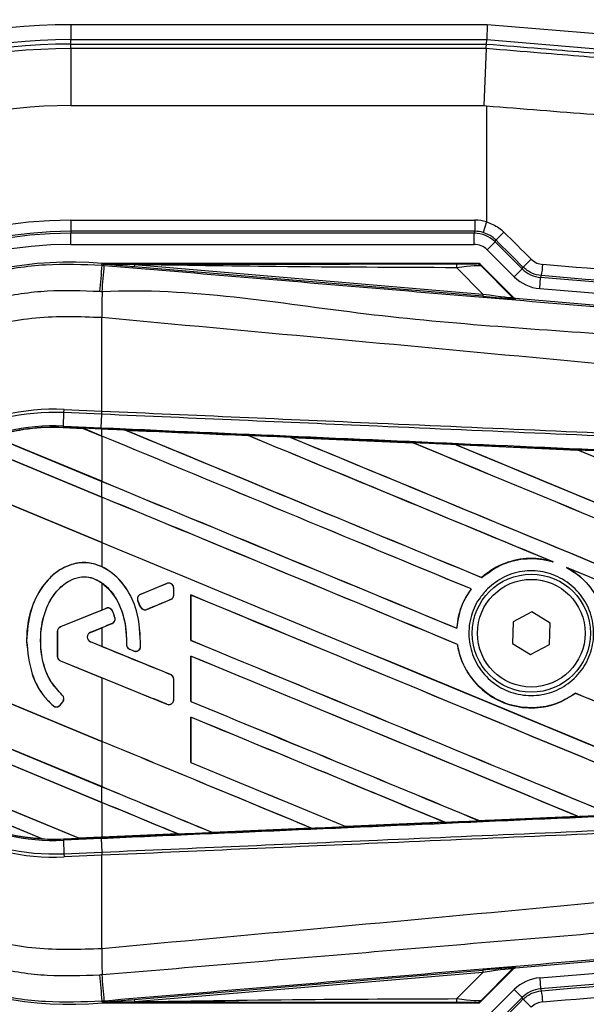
# Model space of a CAD drawing. Header units: millimetres. Extents: x 0 to 420, y 0 to 297.
# Tile 8 of 23: x 63.1 to 64.81, y 196.33 to 199.29. Entities that reach past the tile are written whole.
import ezdxf

# ---------------------------------------------------------------- set-up
doc = ezdxf.new("R2010")
doc.units = ezdxf.units.MM

msp = doc.modelspace()

# ---------------------------------------------------------------- linework, layer by layer
at = {"color": 7, "linetype": 'Continuous', "lineweight": 25}
for p, q in [((63.25596, 199.27853), (63.25596, 199.23384)), ((64.50923, 199.27853), (63.25596, 199.27853)), ((64.50923, 199.27853), (64.50737, 199.23384)), ((65.84785, 199.1673), (64.50923, 199.27853)), ((63.25596, 199.23384), (64.50737, 199.23384)), ((63.25596, 199.2205), (63.25596, 199.23384)), ((64.50682, 199.2205), (64.50737, 199.23384)), ((64.50737, 199.23384), (65.84747, 199.12249)), ((63.25596, 199.20686), (63.25596, 199.2205)), ((63.25596, 199.2205), (64.50682, 199.2205)), ((63.25596, 199.20686), (63.25596, 199.03507)), ((64.5059, 199.20686), (63.25596, 199.20686)), ((64.5059, 199.20686), (64.49873, 199.03507)), ((64.50682, 199.2205), (64.50682, 199.2205)), ((63.25596, 199.03507), (64.49873, 199.03507)), ((64.49873, 199.03507), (64.50668, 199.03445)), ((64.50668, 199.03445), (64.50668, 198.68527)), ((63.25596, 198.69034), (64.47173, 198.69034)), ((63.25596, 198.69034), (63.25596, 198.65683)), ((64.47173, 198.69034), (64.47173, 198.65683)), ((64.50668, 198.68527), (64.49715, 198.65314)), ((64.47173, 198.65683), (63.25596, 198.65683)), ((63.25596, 198.65683), (63.25596, 198.65103)), ((64.46933, 198.65103), (63.25596, 198.65103)), ((63.25596, 198.61752), (63.25596, 198.65103)), ((64.47173, 198.65683), (64.46933, 198.65103)), ((64.46933, 198.61752), (64.46933, 198.65103)), ((63.25596, 198.61752), (64.46933, 198.61752)), ((64.50883, 198.60116), (64.53253, 198.62486)), ((64.53253, 198.62486), (64.53492, 198.63064)), ((64.61384, 198.54354), (64.53253, 198.62486)), ((64.50883, 198.60116), (64.59014, 198.51984)), ((63.34938, 198.55484), (63.34982, 198.56004)), ((63.34938, 198.55484), (63.35664, 198.55423)), ((63.34982, 198.56004), (63.35003, 198.56003)), ((63.35003, 198.56004), (63.35003, 198.56003)), ((63.35218, 198.5579), (63.35003, 198.56004)), ((64.483, 198.56004), (63.35003, 198.56004)), ((63.3522, 198.55767), (63.35003, 198.56003)), ((63.3522, 198.55767), (63.35218, 198.5579)), ((63.4473, 198.55643), (63.44672, 198.54965)), ((64.49559, 198.46121), (63.44672, 198.54965)), ((63.4473, 198.55643), (64.49616, 198.468)), ((64.49616, 198.468), (64.41759, 198.54708)), ((64.58606, 198.45898), (64.48642, 198.55863)), ((64.49107, 198.55235), (64.58536, 198.45746)), ((64.61642, 198.54911), (64.61384, 198.54354)), ((64.59014, 198.51984), (64.61384, 198.54354)), ((64.66686, 198.48427), (64.66964, 198.51767)), ((64.66964, 198.51767), (64.67221, 198.52322)), ((66.46818, 198.36823), (64.66964, 198.51767)), ((64.49616, 198.468), (64.49559, 198.46121)), ((64.58536, 198.45746), (64.58606, 198.45898)), ((64.66686, 198.48427), (67.35428, 198.26097)), ((64.59442, 198.4551), (64.59371, 198.45358)), ((64.59442, 198.4551), (67.24552, 198.23156)), ((63.34931, 198.39683), (63.34925, 198.39683)), ((63.34931, 198.11543), (63.34931, 198.39683)), ((63.23359, 198.07023), (63.23536, 198.1109)), ((63.23536, 198.1109), (63.23578, 198.12039)), ((63.3489, 198.10595), (63.23536, 198.1109)), ((63.23578, 198.12039), (63.34931, 198.11543)), ((63.34737, 198.06526), (63.34914, 198.10594)), ((63.3489, 198.10595), (63.34931, 198.11543)), ((63.34914, 198.10594), (63.3489, 198.10595)), ((63.34956, 198.11542), (63.34931, 198.11543)), ((63.23342, 198.06632), (63.2334, 198.06593)), ((63.2334, 198.06593), (63.29355, 198.06331)), ((63.23342, 198.06633), (63.23359, 198.07023)), ((63.23342, 198.06633), (63.29305, 198.06372)), ((63.23342, 198.06632), (63.23342, 198.06633)), ((63.29307, 198.06371), (63.23342, 198.06632)), ((63.23359, 198.07023), (63.34737, 198.06526)), ((63.3472, 198.06136), (63.29305, 198.06372)), ((63.34931, 198.04042), (63.29305, 198.06372)), ((63.29355, 198.06331), (63.29307, 198.06371)), ((63.29355, 198.06331), (63.34931, 198.04021)), ((63.3472, 198.06136), (63.34737, 198.06526)), ((63.34931, 198.06127), (63.3472, 198.06136)), ((63.34931, 198.04042), (63.34931, 198.06127)), ((63.42078, 198.05813), (63.42074, 198.05815)), ((63.42078, 198.05813), (63.42238, 198.05768)), ((63.34931, 197.85659), (62.96233, 198.01688)), ((62.96259, 198.01656), (63.34931, 197.85637)), ((63.02283, 198.03913), (63.34931, 197.9039)), ((63.34931, 197.90411), (63.0237, 198.03899)), ((63.34931, 198.04021), (63.34931, 197.90411)), ((63.78921, 198.04202), (63.78923, 198.042)), ((63.78971, 198.0416), (63.78923, 198.042)), ((63.91714, 198.0364), (64.28548, 198.0202)), ((63.91719, 198.03639), (63.91714, 198.0364)), ((63.91719, 198.03639), (63.91878, 198.03593)), ((64.28548, 198.0202), (64.28553, 198.02018)), ((64.286, 198.01977), (64.28553, 198.02018)), ((64.41399, 198.01454), (64.78187, 197.99828)), ((64.41408, 198.0145), (64.41399, 198.01454)), ((64.41408, 198.0145), (64.41566, 198.01405)), ((64.78187, 197.99828), (64.78198, 197.99823)), ((64.78244, 197.99783), (64.78198, 197.99823)), ((62.82623, 197.93673), (63.34931, 197.72007)), ((63.34931, 197.72028), (62.82683, 197.9367)), ((63.34931, 197.85659), (63.34931, 197.9039)), ((63.34931, 197.85637), (63.34931, 197.72028)), ((63.34931, 197.72007), (63.34931, 197.64693)), ((64.70196, 197.66353), (64.70696, 197.66167)), ((64.74746, 197.64488), (64.75232, 197.64265)), ((63.34931, 197.59815), (63.34931, 197.51659)), ((64.49222, 197.61448), (64.49199, 197.61479)), ((63.54517, 197.59634), (63.46551, 197.56382)), ((63.54517, 197.59634), (63.54509, 197.59653)), ((63.56541, 197.56163), (63.56541, 197.58274)), ((63.56541, 197.58274), (63.56561, 197.58274)), ((63.56561, 197.56163), (63.56561, 197.58274)), ((64.46024, 197.57989), (64.46073, 197.5799)), ((63.45756, 197.54442), (63.45738, 197.54434)), ((63.4651, 197.52638), (63.45738, 197.54434)), ((63.45756, 197.54442), (63.46528, 197.52646)), ((63.46551, 197.56382), (63.46543, 197.564)), ((63.48433, 197.51865), (63.55627, 197.54803)), ((63.55627, 197.54803), (63.55635, 197.54784)), ((63.56541, 197.56163), (63.56561, 197.56163)), ((63.61711, 197.56182), (63.61711, 197.42532)), ((63.61748, 197.56146), (63.61711, 197.56182)), ((63.61748, 197.42537), (63.61748, 197.56146)), ((63.34931, 197.51659), (63.22456, 197.46566)), ((63.36226, 197.52166), (63.22464, 197.46548)), ((63.34931, 197.51659), (63.36218, 197.52185)), ((63.36226, 197.52166), (63.36218, 197.52185)), ((63.3814, 197.51365), (63.38158, 197.51373)), ((63.46528, 197.52646), (63.4651, 197.52638)), ((63.48433, 197.51865), (63.48441, 197.51847)), ((64.64334, 197.51131), (64.58657, 197.48067)), ((64.69826, 197.47747), (64.64334, 197.51131)), ((63.38845, 197.49392), (63.38864, 197.49398)), ((64.58657, 197.48067), (64.58472, 197.41619)), ((63.2153, 197.45187), (63.2153, 197.37739)), ((63.2155, 197.45187), (63.2153, 197.45187)), ((63.2155, 197.45187), (63.2155, 197.37739)), ((63.22464, 197.46548), (63.22456, 197.46566)), ((63.31492, 197.44949), (63.37995, 197.47604)), ((63.31499, 197.44931), (63.34931, 197.46332)), ((63.34931, 197.46332), (63.34931, 197.407)), ((63.37995, 197.47604), (63.38002, 197.47586)), ((64.41754, 197.46157), (64.41717, 197.46193)), ((64.69641, 197.41298), (64.69826, 197.47747)), ((63.34931, 197.12126), (62.58635, 197.43728)), ((62.58675, 197.43691), (63.34931, 197.12104)), ((63.12289, 197.42357), (63.1227, 197.42357)), ((63.31492, 197.44949), (63.31499, 197.44931)), ((63.31492, 197.42083), (63.31499, 197.42101)), ((63.55627, 197.32229), (63.31492, 197.42083)), ((63.34931, 197.407), (63.31499, 197.42101)), ((63.61711, 197.42532), (63.61748, 197.42537)), ((63.42365, 197.4122), (63.42346, 197.4122)), ((63.43267, 197.39865), (63.4326, 197.39847)), ((63.44532, 197.39315), (63.4326, 197.39847)), ((63.43267, 197.39865), (63.44539, 197.39333)), ((63.44539, 197.39333), (63.44532, 197.39315)), ((63.46574, 197.40603), (63.46593, 197.40602)), ((64.41921, 197.41307), (64.4196, 197.41312)), ((64.58472, 197.41619), (64.63963, 197.38234)), ((64.63963, 197.38234), (64.69641, 197.41298)), ((63.2155, 197.37739), (63.2153, 197.37739)), ((63.22464, 197.36378), (63.22456, 197.3636)), ((63.22456, 197.3636), (63.34931, 197.31267)), ((63.22464, 197.36378), (63.54517, 197.23292)), ((63.61711, 197.37799), (63.61711, 197.24149)), ((63.61748, 197.37763), (63.61711, 197.37799)), ((63.61748, 197.24153), (63.61748, 197.37763)), ((63.34931, 197.31267), (63.34931, 197.12126)), ((63.55627, 197.32229), (63.55635, 197.32248)), ((63.56541, 197.24652), (63.56541, 197.30869)), ((63.56541, 197.30869), (63.56561, 197.30869)), ((63.56561, 197.24652), (63.56561, 197.30869)), ((62.60573, 197.29274), (63.34931, 196.98474)), ((63.34931, 196.98495), (62.60613, 197.29279)), ((63.2299, 197.26056), (63.23003, 197.2607)), ((63.56541, 197.24652), (63.56561, 197.24652)), ((64.77468, 197.26593), (64.77491, 197.26562)), ((63.34931, 196.93742), (62.6223, 197.23856)), ((62.62288, 197.23811), (63.34931, 196.93721)), ((63.20246, 197.22868), (63.20233, 197.22853)), ((63.22342, 197.23032), (63.23154, 197.24006)), ((63.22342, 197.23032), (63.22357, 197.2302)), ((63.22357, 197.2302), (63.23169, 197.23993)), ((63.23154, 197.24006), (63.23169, 197.23993)), ((63.54517, 197.23292), (63.54509, 197.23273)), ((63.61711, 197.24149), (63.61748, 197.24153)), ((63.61711, 197.19416), (63.61711, 197.05765)), ((63.61748, 197.1938), (63.61711, 197.19416)), ((63.61748, 197.0577), (63.61748, 197.1938)), ((63.34931, 197.12104), (63.34931, 196.98495)), ((62.72071, 197.06128), (63.28055, 196.82939)), ((63.28015, 196.82976), (62.72121, 197.06128)), ((63.61711, 197.05765), (63.61748, 197.0577)), ((63.17017, 196.8278), (62.79425, 196.98351)), ((62.79581, 196.98265), (63.16846, 196.82829)), ((63.34931, 196.93742), (63.34931, 196.98474)), ((63.34931, 196.93721), (63.34931, 196.83278)), ((64.78167, 196.89537), (64.48476, 196.88224)), ((64.78029, 196.89573), (64.78155, 196.89541)), ((64.78155, 196.89541), (64.78167, 196.89537)), ((63.682, 196.84695), (63.97986, 196.86002)), ((63.97991, 196.86001), (63.68202, 196.84694)), ((63.97858, 196.86035), (63.97986, 196.86002)), ((63.97986, 196.86002), (63.97991, 196.86001)), ((64.08339, 196.86457), (64.08301, 196.86494)), ((64.08343, 196.86456), (64.08339, 196.86457)), ((64.3809, 196.87766), (64.08343, 196.86456)), ((64.37956, 196.87801), (64.38083, 196.87768)), ((64.38083, 196.87768), (64.3809, 196.87766)), ((64.48471, 196.88227), (64.48433, 196.88263)), ((64.48476, 196.88224), (64.48471, 196.88227)), ((63.16846, 196.82829), (63.17013, 196.82781)), ((63.17013, 196.82781), (63.17017, 196.8278)), ((63.23342, 196.82733), (63.28055, 196.82939)), ((63.34737, 196.8284), (63.23359, 196.82343)), ((63.28015, 196.82976), (63.34931, 196.83278)), ((63.28054, 196.8294), (63.28015, 196.82976)), ((63.28054, 196.8294), (63.3472, 196.83231)), ((63.3472, 196.8323), (63.28055, 196.82939)), ((63.34931, 196.83239), (63.3472, 196.8323)), ((63.3472, 196.83231), (63.3472, 196.8323)), ((63.34737, 196.8284), (63.34914, 196.78772)), ((63.57867, 196.84241), (63.34931, 196.83239)), ((63.57735, 196.84275), (63.57864, 196.84242)), ((63.57864, 196.84242), (63.57867, 196.84241)), ((63.682, 196.84695), (63.68162, 196.84732)), ((63.68202, 196.84694), (63.682, 196.84695)), ((63.23342, 196.82733), (63.23359, 196.82343)), ((63.23359, 196.82343), (63.23536, 196.78275)), ((63.23536, 196.78275), (63.3489, 196.78771)), ((63.23536, 196.78275), (63.23578, 196.77327)), ((63.34931, 196.77823), (63.23578, 196.77327)), ((63.3489, 196.78771), (63.34914, 196.78772)), ((63.3489, 196.78771), (63.34931, 196.77823)), ((63.34931, 196.77823), (63.34956, 196.77824)), ((63.34931, 196.49683), (63.34931, 196.77823)), ((67.24552, 196.66209), (64.59442, 196.43855)), ((64.66686, 196.40938), (67.35428, 196.63269)), ((66.46818, 196.52543), (64.66964, 196.37598)), ((63.34931, 196.49683), (63.34925, 196.49682)), ((63.44672, 196.344), (64.49559, 196.43244)), ((64.49616, 196.42566), (63.4473, 196.33722)), ((64.41759, 196.34658), (64.49616, 196.42566)), ((64.48642, 196.33503), (64.58606, 196.43467)), ((64.58536, 196.43619), (64.49107, 196.3413)), ((64.49559, 196.43244), (64.49616, 196.42566)), ((64.58606, 196.43467), (64.58536, 196.43619)), ((64.59371, 196.44007), (64.59442, 196.43855)), ((64.66686, 196.40938), (64.66964, 196.37598)), ((64.50883, 196.2925), (64.59014, 196.37381)), ((64.59014, 196.37381), (64.61384, 196.35011)), ((64.66964, 196.37598), (64.67221, 196.37044)), ((63.35664, 196.33943), (63.34938, 196.33881)), ((63.34938, 196.33881), (63.34982, 196.33361)), ((63.35003, 196.33363), (63.34982, 196.33361)), ((63.35003, 196.33363), (63.3522, 196.33598)), ((63.35218, 196.33575), (63.35003, 196.33361)), ((63.35003, 196.33363), (63.35003, 196.33361)), ((63.35003, 196.33361), (64.483, 196.33361)), ((63.35218, 196.33575), (63.3522, 196.33598)), ((63.44672, 196.344), (63.4473, 196.33722)), ((64.61384, 196.35011), (64.53253, 196.2688)), ((64.61642, 196.34455), (64.61384, 196.35011))]:
    msp.add_line(p, q, dxfattribs=at)
at = {"color": 7, "linetype": 'Continuous', "lineweight": 25, "flags": 128}
for points in [[(63.4473, 198.55643), (63.39403, 198.55725), (63.35218, 198.5579)], [(63.35218, 196.33575), (63.40544, 196.33658), (63.4473, 196.33722)]]:
    msp.add_lwpolyline(points, dxfattribs=at)
at = {"color": 7, "linetype": 'Continuous', "lineweight": 25}
for radius in [0.17773, 0.16202]:
    msp.add_circle((64.64149, 197.44683), radius, dxfattribs=at)
for centre, radius, start, end in [((63.25596, 197.44683), 3.35209, 90, 270), ((63.25596, 197.44683), 3.30903, 90, 270), ((63.25596, 197.44683), 3.19736, 90, 270), ((63.25596, 197.44683), 1.8317, 90, 270), ((63.25596, 197.44683), 1.78701, 90, 270), ((63.25596, 197.44683), 1.77367, 90, 270), ((63.25596, 197.44683), 1.76003, 90, 270), ((63.25596, 197.44683), 1.58825, 90, 270), ((63.25596, 197.44683), 1.24352, 90, 270), ((63.25596, 197.44683), 1.21, 90, 270), ((63.25596, 197.44683), 1.20421, 90, 270), ((63.79991, 199.40193), 1.06543, 313.62066, 315.43811), ((63.25596, 197.44683), 1.17069, 90, 270), ((63.25596, 197.44683), 1.11717, 85.18028, 274.81972), ((178.3518, 188.79595), 115.41574, 175.1496061, 175.1892913), ((24.58963, 201.761), 38.89941, 355.15357, 355.271316), ((64.36991, 198.54893), 0.04771, 357.77119, 11.51783), ((64.33669, 198.86547), 0.42229, 311.48345, 316.1298), ((64.44372, 198.56785), 0.2328, 348.94721, 357.2349), ((76.25414, 198.31815), 12.90513, 179.305525, 179.650671), ((64.59484, 198.46694), 0.01341, 225.00164, 265.17864), ((63.20637, 197.44683), 0.6742, 87.5, 272.5), ((63.20637, 197.44683), 0.66471, 87.5, 272.5), ((63.20637, 197.44683), 0.62399, 87.5, 272.5), ((63.20637, 197.44683), 0.62009, 87.5, 107.21651), ((63.20637, 197.44683), 0.62008, 87.5, 107.2149), ((63.20637, 197.44683), 0.6197, 87.5, 107.14432), ((63.55072, 197.58274), 0.01469, 0, 112.20926), ((63.47106, 197.55022), 0.01469, 112.20926, 203.24584), ((63.55072, 197.56163), 0.01469, 292.20927, 0), ((63.36781, 197.50806), 0.01469, 22.3787, 112.20929), ((63.47878, 197.53226), 0.01469, 203.24584, 292.20927), ((63.3744, 197.48964), 0.01469, 292.20926, 16.93498), ((63.23019, 197.45187), 0.01489, 112.20929, 180), ((63.23019, 197.45187), 0.01469, 112.20929, 180), ((63.32077, 197.43516), 0.01547, 112.20926, 247.79071), ((63.32077, 197.43516), 0.01528, 112.20926, 247.79071), ((63.43835, 197.41221), 0.01469, 180.035, 247.29049), ((63.45107, 197.40689), 0.01469, 247.29049, 356.67135), ((63.23019, 197.37739), 0.01489, 180, 247.79071), ((63.23019, 197.37739), 0.01469, 180, 247.79071), ((63.55072, 197.30869), 0.01469, 0, 67.79071), ((63.22026, 197.24947), 0.01469, 320.16689, 48.97709), ((63.22026, 197.24947), 0.01489, 320.16689, 48.97709), ((63.55072, 197.24652), 0.01469, 247.79071, 0), ((63.21214, 197.23973), 0.01489, 228.8059, 320.16689), ((63.21214, 197.23973), 0.01469, 228.8059, 320.16689), ((63.20637, 197.44683), 0.62009, 228.34691, 266.65309), ((63.20637, 197.44683), 0.62008, 228.35056, 266.64944), ((63.20637, 197.44683), 0.6197, 228.50755, 266.49245), ((63.20637, 197.44683), 0.62009, 266.65309, 272.5), ((76.25414, 196.57551), 12.90512, 180.349329, 180.694477), ((178.3518, 206.09771), 115.41574, 184.8107087, 184.8503939), ((20.0669, 192.75124), 43.4382, 4.738282, 4.843724), ((64.59484, 196.42671), 0.01341, 94.82136, 134.99836), ((64.44372, 196.32581), 0.2328, 2.7651, 11.05279), ((64.36991, 196.34472), 0.04771, 348.48217, 2.22881), ((64.33669, 196.02819), 0.42229, 43.8702, 48.51655)]:
    msp.add_arc(centre, radius, start, end, dxfattribs=at)
for centre, major_axis, ratio, start_param, end_param in [((64.47171, 198.56741), (0.04704, 0.11357), 0.9998216, 0.104329, 0.392636), ((64.46932, 198.56164), (0.03421, 0.08259), 0.9999554, 5.8905493, 6.6758213), ((64.47171, 198.56741), (0.03422, 0.08261), 0.9996878, 0.104329, 0.392636), ((64.50668, 198.5968), (4.46912, -4.43694), 0.0123404, 1.5529605, 1.5713363), ((64.46932, 198.56164), (0.02138, 0.05162), 0.9998216, 5.8905493, 6.6758213), ((64.48298, 198.5731), (-4.43559, 4.43694), 0.0123407, 4.6946461, 4.7130219), ((64.38054, 198.55912), (0.09472, -0.00022), 0.0065928, 5.1035854, 6.2804722), ((64.38054, 198.53677), (0.11068, 0.01535), 0.0487304, 0.0458928, 1.2227796), ((64.50668, 198.49296), (4.46945, -0.36871), 0.0172664, 1.2946372, 1.53427), ((64.67705, 198.60678), (-0.05171, -0.11153), 0.9998272, 5.9319936, 6.634377), ((64.67705, 198.60678), (0.03761, 0.08112), 0.9996977, 2.790401, 3.4927844), ((64.5039, 198.45956), (4.43593, -0.36871), 0.0173951, 1.2946586, 1.5342915), ((64.43512, 198.46735), (0.15859, -0.01377), 0.0060141, 5.1041157, 6.2810026), ((64.43624, 198.48071), (0.14914, -0.02334), 0.0239119, 5.1295592, 6.306446), ((64.59554, 198.46846), (0.00565, 0.01216), 0.9999568, 2.7909675, 3.4922178), ((63.25685, 198.07871), (0.03622, -0.015), 0.0029846, 0.0092528, 0.0351255), ((63.34931, 198.44988), (38.33872, -15.88163), 0.0080625, 4.7175918, 4.7455439), ((63.34931, 197.39142), (38.31658, -1.67345), 0.0174384, 1.5600642, 1.5696511), ((63.34931, 198.44988), (38.31637, -15.87237), 0.0080625, 4.7176356, 4.7455551), ((63.34931, 197.67827), (38.33872, -15.88163), 0.0080625, 1.5451428, 1.5741362), ((63.34931, 197.67827), (38.31637, -15.87237), 0.0080625, 1.5451387, 1.5741362), ((63.34931, 197.86211), (38.33872, -15.88163), 0.0080625, 1.538717, 1.5626622), ((63.34931, 197.86211), (38.31637, -15.87237), 0.0080625, 1.5388271, 1.5626424), ((63.34931, 198.63371), (38.33872, -15.88163), 0.0080625, 4.73054, 4.7977625), ((63.34931, 198.63371), (38.31637, -15.87237), 0.0080625, 4.7305916, 4.797783), ((63.34931, 197.39142), (38.31658, -1.67345), 0.0174384, 1.5471095, 1.5566952), ((63.34931, 198.04594), (38.33872, -15.88163), 0.0080625, 1.4844685, 1.5497155), ((63.34931, 198.04594), (38.31637, -15.87237), 0.0080625, 1.4844738, 1.5496877), ((63.34931, 198.81754), (38.33872, -15.88163), 0.0080625, 4.7435023, 4.8082676), ((63.34931, 198.81754), (38.31637, -15.87237), 0.0080625, 4.7435622, 4.8082852), ((63.34931, 197.39142), (38.31658, -1.67345), 0.0174384, 1.534147, 1.5437245), ((63.34931, 198.22977), (38.33872, -15.88163), 0.0080625, 1.4920007, 1.5367618), ((63.34931, 198.22977), (38.31637, -15.87237), 0.0080625, 1.491968, 1.5367252), ((63.34931, 198.26605), (38.31637, -15.87237), 0.0080625, 4.7157288, 4.7436017), ((63.34931, 198.26605), (38.33872, -15.88163), 0.0080625, 4.7157288, 4.743595), ((63.34931, 197.49444), (38.33872, -15.88163), 0.0080625, 1.5462162, 1.5741362), ((63.34931, 197.49444), (38.31637, -15.87237), 0.0080625, 1.54621, 1.5741362), ((63.34931, 198.08221), (38.31637, -15.87237), 0.0080625, 4.7157288, 4.7663143), ((63.34931, 198.08221), (38.33872, -15.88163), 0.0080625, 4.7157288, 4.7662988), ((63.34931, 197.86211), (38.33872, -15.88163), 0.0080625, 1.4949342, 1.5376601), ((63.34931, 197.86211), (38.31637, -15.87237), 0.0080625, 1.4949375, 1.5375119), ((63.34931, 197.87798), (38.33873, 15.65416), 0.0080793, 4.7121189, 4.7141966), ((63.34931, 197.10193), (38.33873, 15.65417), 0.0080793, 1.5620973, 1.5639738), ((63.34931, 197.31061), (38.33872, -15.88163), 0.0080625, 1.5263102, 1.5671512), ((63.34931, 197.31061), (38.31637, -15.87237), 0.0080625, 1.5263198, 1.5671374), ((63.34931, 197.10193), (38.33873, 15.65417), 0.0080793, 1.5666964, 1.5674975), ((63.34931, 197.89838), (38.33872, -15.88163), 0.0080625, 4.7227138, 4.7558224), ((63.34931, 197.89838), (38.31637, -15.87237), 0.0080625, 4.7227276, 4.7558335), ((63.34931, 197.76839), (38.33873, -15.65419), 0.0080793, 4.7156879, 4.721088), ((63.34931, 197.12678), (38.33872, -15.88163), 0.0080625, 1.5367672, 1.5671512), ((63.34931, 197.12678), (38.31637, -15.87237), 0.0080625, 1.5367814, 1.5671374), ((63.34931, 196.95128), (38.33873, -15.65419), 0.0080793, 1.5689888, 1.5740952), ((63.34931, 197.49444), (38.33872, -15.88163), 0.0080625, 1.5158534, 1.5369497), ((63.34931, 197.49444), (38.31637, -15.87237), 0.0080625, 1.5158593, 1.5369218), ((63.34931, 197.71455), (38.33872, -15.88163), 0.0080625, 4.7227138, 4.7453492), ((63.34931, 197.71455), (38.31637, -15.87237), 0.0080625, 4.7227276, 4.7453552), ((63.34931, 196.94294), (38.33872, -15.88163), 0.0080625, 1.5472259, 1.5671512), ((63.34931, 196.94294), (38.31637, -15.87237), 0.0080625, 1.5472453, 1.5671374), ((63.34931, 196.75911), (38.33872, -15.88163), 0.0080625, 1.5576876, 1.5741362), ((63.34931, 196.75911), (38.31637, -15.87237), 0.0080625, 1.5577128, 1.5741362), ((63.34931, 197.53071), (38.33872, -15.88163), 0.0080625, 4.7227138, 4.7348779), ((63.34931, 197.53071), (38.31637, -15.87237), 0.0080625, 4.7227276, 4.7348783), ((63.34931, 197.34688), (38.31637, -15.87237), 0.0080625, 4.7157288, 4.7244015), ((63.34931, 197.34688), (38.33872, -15.88163), 0.0080625, 4.7157288, 4.724407), ((63.34931, 196.57528), (38.33872, -15.88163), 0.0080625, 1.5681537, 1.5741362), ((63.34931, 196.57528), (38.31637, -15.87237), 0.0080625, 1.5681848, 1.5741362), ((63.34931, 197.50224), (38.31658, 1.67345), 0.0174384, 4.7412538, 4.7489822), ((63.34931, 197.50224), (38.31658, 1.67345), 0.0174384, 4.7203001, 4.7280508), ((63.34931, 197.50224), (38.31658, 1.67345), 0.0174384, 4.7307768, 4.7385182), ((63.30985, 196.81726), (0.02931, -0.01214), 0.0036879, 3.1511368, 3.1770094), ((63.34931, 197.50224), (38.31658, 1.67345), 0.0174384, 4.7116274, 4.7175787), ((64.5039, 196.43409), (4.43593, 0.36871), 0.0173951, 4.7488938, 4.9885267), ((64.43512, 196.4263), (0.15859, 0.01377), 0.0060141, 0.0021827, 1.1790696), ((64.43624, 196.41294), (0.14914, 0.02334), 0.0239119, 6.2599246, 7.4368114), ((64.59554, 196.42519), (-0.00565, 0.01216), 0.9999568, 5.9325602, 6.6338104), ((64.50668, 196.40069), (4.46945, 0.36871), 0.0172664, 4.7489153, 4.9885481), ((64.67705, 196.28688), (-0.05171, 0.11153), 0.9998272, 5.9319936, 6.634377), ((64.67705, 196.28688), (-0.03761, 0.08112), 0.9996977, 5.9319936, 6.634377), ((64.38054, 196.33454), (0.09472, 0.00022), 0.0065928, 0.0027131, 1.1795999), ((64.38054, 196.35688), (0.11068, -0.01535), 0.0487304, 5.0604057, 6.2372925), ((64.48298, 196.32056), (4.43559, 4.43694), 0.0123407, 4.7117561, 4.7301318)]:
    msp.add_ellipse(centre, major_axis=major_axis, ratio=ratio, start_param=start_param, end_param=end_param, dxfattribs=at)
for points, knots in [([(64.5059, 199.20688), (64.50613, 199.21062), (64.50655, 199.21757), (64.50675, 199.22026), (64.50681, 199.22047), (64.50682, 199.2205)], [0, 0, 0, 0, 0.4998107, 0.9298889, 1, 1, 1, 1]), ([(65.69938, 199.11094), (65.61539, 199.11751), (65.44709, 199.13066), (65.19027, 199.15109), (64.93102, 199.17198), (64.70256, 199.19063), (64.56064, 199.20236), (64.5059, 199.20688)], [0, 0, 0, 0, 0.2156209, 0.4320355, 0.6476621, 0.864081, 1, 1, 1, 1]), ([(64.50682, 199.2205), (64.56127, 199.21598), (64.70194, 199.20431), (64.92885, 199.18572), (65.18591, 199.16493), (65.44118, 199.14455), (65.60827, 199.13144), (65.69196, 199.12488)], [0, 0, 0, 0, 0.1361498, 0.3517185, 0.5680787, 0.783643, 1, 1, 1, 1]), ([(64.50668, 199.03445), (64.61428, 199.02591), (64.82105, 199.0095), (65.13227, 198.98527), (65.43411, 198.96208), (65.6341, 198.94702), (65.73145, 198.93969)], [0, 0, 0, 0, 0.2602274, 0.5000726, 0.7566382, 1, 1, 1, 1]), ([(64.50668, 198.68527), (64.51974, 198.68017), (64.53901, 198.67266), (64.55414, 198.6588), (64.55902, 198.65434)], [0, 0, 0, 0, 0.67802584, 1, 1, 1, 1]), ([(64.53492, 198.63064), (64.53141, 198.63389), (64.5205, 198.64395), (64.50658, 198.64943), (64.49715, 198.65314)], [0, 0, 0, 0, 0.3223595, 1, 1, 1, 1]), ([(62.14401, 197.4468), (62.14713, 197.50931), (62.15335, 197.63432), (62.20198, 197.81664), (62.27883, 197.98824), (62.38346, 198.14479), (62.51321, 198.28113), (62.66365, 198.39423), (62.83124, 198.48004), (63.00498, 198.53475), (63.17953, 198.5615), (63.29277, 198.55706), (63.34938, 198.55484)], [0, 0, 0, 0, 0.1019214, 0.2038429, 0.3057653, 0.4076877, 0.5096105, 0.6115332, 0.713457, 0.8153809, 0.9076904, 1, 1, 1, 1]), ([(63.35218, 198.5579), (63.55081, 198.55802), (63.90549, 198.55822), (64.26048, 198.55839), (64.41666, 198.55846)], [0, 0, 0, 0, 0.5600269, 1, 1, 1, 1]), ([(63.44672, 198.54965), (63.43759, 198.55042), (63.41054, 198.55271), (63.37872, 198.55539), (63.35665, 198.55729), (63.3522, 198.55767)], [0, 0, 0, 0, 0.2892673, 0.8568296, 1, 1, 1, 1]), ([(63.35664, 198.55423), (63.62079, 198.53197), (64.1491, 198.48745), (64.94133, 198.42088), (65.97331, 198.33432), (66.73929, 198.27034), (67.24203, 198.22835)], [0, 0, 0, 0, 0.2036202, 0.4072406, 0.6109477, 1, 1, 1, 1]), ([(64.41759, 198.54708), (64.23649, 198.54783), (63.91308, 198.54918), (63.58962, 198.55422), (63.4473, 198.55643)], [0, 0, 0, 0, 0.5599741, 1, 1, 1, 1]), ([(64.47527, 198.5589), (64.47595, 198.55911), (64.47718, 198.55949), (64.48122, 198.55988), (64.483, 198.56004)], [0, 0, 0, 0, 0.5593923, 1, 1, 1, 1]), ([(64.49107, 198.55235), (64.48845, 198.55443), (64.48377, 198.55813), (64.47787, 198.55866), (64.47527, 198.5589)], [0, 0, 0, 0, 0.56, 1, 1, 1, 1]), ([(64.48642, 198.55863), (64.48611, 198.55889), (64.48539, 198.55951), (64.48417, 198.55997), (64.48331, 198.56002), (64.483, 198.56004)], [0, 0, 0, 0, 0.3193957, 0.7481913, 1, 1, 1, 1]), ([(64.48642, 198.55863), (64.48785, 198.55689), (64.49042, 198.55378), (64.49087, 198.55279), (64.49107, 198.55235)], [0, 0, 0, 0, 0.560586, 1, 1, 1, 1]), ([(64.67221, 198.52322), (64.66217, 198.52495), (64.64128, 198.52855), (64.62492, 198.54208), (64.61642, 198.54911)], [0, 0, 0, 0, 0.48074301, 1, 1, 1, 1]), ([(64.64113, 198.57281), (64.64648, 198.56841), (64.6568, 198.55995), (64.66993, 198.5577), (64.67625, 198.55662)], [0, 0, 0, 0, 0.51876248, 1, 1, 1, 1]), ([(67.24246, 198.14809), (66.73916, 198.18923), (65.97206, 198.25192), (64.93841, 198.34522), (64.14404, 198.39111), (63.61529, 198.48792), (63.34996, 198.47457), (63.34996, 198.47457)], [0, 0, 0, 0, 0.3887669, 0.5925279, 0.7962893, 0.9999993, 1, 1, 1, 1]), ([(63.34265, 198.47518), (63.29011, 198.47725), (63.18502, 198.48138), (63.02303, 198.45655), (62.86178, 198.40577), (62.70622, 198.32614), (62.56659, 198.22115), (62.44618, 198.09461), (62.34906, 197.94932), (62.27776, 197.79005), (62.2326, 197.62086), (62.22682, 197.50484), (62.22394, 197.44683)], [0, 0, 0, 0, 0.0923036, 0.1846071, 0.2865385, 0.3884688, 0.490398, 0.5923288, 0.694247, 0.7961664, 0.8980845, 1, 1, 1, 1]), ([(63.34996, 198.47457), (63.34996, 198.47457), (63.34753, 198.47477), (63.34509, 198.47498), (63.34265, 198.47518)], [0, 0, 0, 0, 0.0003655, 1, 1, 1, 1]), ([(63.34925, 198.39683), (63.2829, 198.3992), (63.14998, 198.40395), (62.9542, 198.35954), (62.7722, 198.2771), (62.61038, 198.15955), (62.47709, 198.01011), (62.37764, 197.83676), (62.31338, 197.64621), (62.30557, 197.51324), (62.30168, 197.44683)], [0, 0, 0, 0, 0.1248804, 0.2501396, 0.3746494, 0.4998125, 0.6247642, 0.7495577, 0.8749238, 1, 1, 1, 1]), ([(67.24213, 198.01463), (67.22711, 198.01704), (67.13446, 198.03192), (66.72791, 198.0733), (65.89262, 198.15955), (64.68748, 198.27306), (63.79555, 198.35555), (63.34931, 198.39683)], [0, 0, 0, 0, 0.0117013, 0.0722088, 0.3141935, 0.6568871, 1, 1, 1, 1]), ([(67.23991, 197.93624), (67.10184, 197.94226), (66.79628, 197.95559), (66.32242, 197.97625), (65.81846, 197.99823), (65.44009, 198.01474), (65.0617, 198.03124), (64.68331, 198.04775), (64.07043, 198.07448), (63.62563, 198.09388), (63.34914, 198.10594)], [0, 0, 0, 0, 0.1067875, 0.2363437, 0.3660007, 0.4956801, 0.5280685, 0.6576247, 0.7871808, 1, 1, 1, 1]), ([(63.34956, 198.11542), (63.62607, 198.10336), (64.07092, 198.08396), (64.68386, 198.05724), (65.06229, 198.04073), (65.44072, 198.02423), (65.81913, 198.00773), (66.32314, 197.98575), (66.79704, 197.96509), (67.10264, 197.95176), (67.24072, 197.94574)], [0, 0, 0, 0, 0.2128192, 0.3423754, 0.4719316, 0.50432, 0.6339994, 0.7636564, 0.8932125, 1, 1, 1, 1]), ([(63.34737, 198.06526), (63.39683, 198.0631), (63.64412, 198.0523), (64.08924, 198.03277), (64.68255, 198.00659), (65.27551, 197.98025), (65.76925, 197.95819), (66.26257, 197.93604), (66.71959, 197.91543), (67.07741, 197.89918), (67.23839, 197.89188)], [0, 0, 0, 0, 0.0380636, 0.1903223, 0.342581, 0.4948397, 0.6470984, 0.723226, 0.8754847, 1, 1, 1, 1]), ([(63.42074, 198.05815), (63.41406, 198.05844), (63.39025, 198.05948), (63.36644, 198.06052), (63.34931, 198.06127)], [0, 0, 0, 0, 0.2806447, 1, 1, 1, 1]), ([(63.42074, 198.05815), (63.44158, 198.05724), (63.56441, 198.05187), (63.68723, 198.04649), (63.78921, 198.04202)], [0, 0, 0, 0, 0.1696977, 1, 1, 1, 1]), ([(63.78923, 198.042), (63.69133, 198.04629), (63.56852, 198.05168), (63.4457, 198.05705), (63.42078, 198.05813)], [0, 0, 0, 0, 0.7971164, 1, 1, 1, 1]), ([(63.91714, 198.0364), (63.91045, 198.0367), (63.87704, 198.03817), (63.83439, 198.04004), (63.79843, 198.04161), (63.78921, 198.04202)], [0, 0, 0, 0, 0.1567286, 0.7836435, 1, 1, 1, 1]), ([(64.28553, 198.02018), (64.21998, 198.02307), (64.0972, 198.02848), (63.97441, 198.03387), (63.91719, 198.03639)], [0, 0, 0, 0, 0.5339744, 1, 1, 1, 1]), ([(64.41399, 198.01454), (64.4073, 198.01483), (64.37388, 198.01631), (64.33105, 198.01819), (64.2949, 198.01979), (64.28548, 198.0202)], [0, 0, 0, 0, 0.1560477, 0.7802389, 1, 1, 1, 1]), ([(64.78198, 197.99823), (64.74865, 197.9997), (64.62603, 198.00514), (64.50339, 198.01056), (64.41408, 198.0145)], [0, 0, 0, 0, 0.2718129, 1, 1, 1, 1]), ([(64.91127, 197.99255), (64.90459, 197.99284), (64.87117, 197.99432), (64.82804, 197.99623), (64.79159, 197.99785), (64.78187, 197.99828)], [0, 0, 0, 0, 0.1549567, 0.7747838, 1, 1, 1, 1]), ([(63.34931, 197.64693), (63.33519, 197.65203), (63.30753, 197.66202), (63.26329, 197.65706), (63.22199, 197.63927), (63.17943, 197.60342), (63.1403, 197.54102), (63.12407, 197.47527), (63.12296, 197.43356), (63.1227, 197.42357)], [0, 0, 0, 0, 0.1181192, 0.2313231, 0.3438681, 0.4724961, 0.6678894, 0.9204553, 1, 1, 1, 1]), ([(63.46574, 197.40603), (63.46449, 197.44267), (63.46235, 197.50576), (63.42595, 197.58303), (63.38211, 197.62974), (63.33702, 197.65463), (63.29339, 197.6613), (63.25146, 197.65329), (63.20745, 197.62971), (63.16369, 197.58321), (63.12941, 197.51106), (63.12514, 197.45367), (63.12289, 197.42357)], [0, 0, 0, 0, 0.1653636, 0.2847889, 0.379918, 0.4532243, 0.5152242, 0.5771012, 0.6445431, 0.7395039, 0.8633961, 1, 1, 1, 1]), ([(64.70196, 197.66353), (64.68945, 197.66633), (64.6523, 197.67465), (64.58791, 197.66936), (64.52947, 197.64519), (64.50092, 197.62204), (64.49199, 197.61479)], [0, 0, 0, 0, 0.1712904, 0.5087548, 0.8462025, 1, 1, 1, 1]), ([(64.49222, 197.61448), (64.51264, 197.62938), (64.55357, 197.65923), (64.62934, 197.6751), (64.68113, 197.66941), (64.70609, 197.66193), (64.70696, 197.66167)], [0, 0, 0, 0, 0.3283471, 0.658119, 0.9880092, 1, 1, 1, 1]), ([(63.46593, 197.40602), (63.46471, 197.4427), (63.46259, 197.5059), (63.42603, 197.58283), (63.38629, 197.62648), (63.35863, 197.64178), (63.34931, 197.64693)], [0, 0, 0, 0, 0.3858589, 0.6649336, 0.8871478, 1, 1, 1, 1]), ([(64.50931, 197.58024), (64.52578, 197.59362), (64.55871, 197.62038), (64.62141, 197.6369), (64.68531, 197.63308), (64.74454, 197.60795), (64.79207, 197.56471), (64.8226, 197.50816), (64.83268, 197.44472), (64.82121, 197.38155), (64.78949, 197.32573), (64.74108, 197.28354), (64.68142, 197.25974), (64.61722, 197.25703), (64.55574, 197.27574), (64.50391, 197.31376), (64.46762, 197.36676), (64.45088, 197.42885), (64.45581, 197.4927), (64.47776, 197.54484), (64.50054, 197.5704), (64.50931, 197.58024)], [0, 0, 0, 0, 0.0537008, 0.107401, 0.161118, 0.214849, 0.268575, 0.3222758, 0.3759418, 0.429583, 0.4832243, 0.5368906, 0.5905915, 0.6443177, 0.6980486, 0.7517655, 0.8054595, 0.8591318, 0.9127903, 0.9664454, 1, 1, 1, 1]), ([(64.74746, 197.64488), (64.76057, 197.63681), (64.79516, 197.61552), (64.83796, 197.56376), (64.86113, 197.50604), (64.86474, 197.47042), (64.86581, 197.45986)], [0, 0, 0, 0, 0.2012869, 0.5312186, 0.8609815, 1, 1, 1, 1]), ([(64.8662, 197.45991), (64.86583, 197.46462), (64.8635, 197.49442), (64.84699, 197.54804), (64.80591, 197.60669), (64.76861, 197.63172), (64.75232, 197.64265)], [0, 0, 0, 0, 0.0633447, 0.4007335, 0.7381907, 1, 1, 1, 1]), ([(63.2299, 197.26056), (63.218, 197.27338), (63.18965, 197.30392), (63.16545, 197.37395), (63.16244, 197.45489), (63.18152, 197.52822), (63.2139, 197.5775), (63.24838, 197.60486), (63.28062, 197.61677), (63.30964, 197.61694), (63.33673, 197.6074), (63.36954, 197.58478), (63.39995, 197.54242), (63.42142, 197.48085), (63.42287, 197.4363), (63.42365, 197.4122)], [0, 0, 0, 0, 0.0744353, 0.177241, 0.3086024, 0.4174643, 0.4963546, 0.5570675, 0.6030224, 0.6410452, 0.6789529, 0.7243011, 0.8099663, 0.8972232, 1, 1, 1, 1]), ([(63.23003, 197.2607), (63.21814, 197.27351), (63.18982, 197.30402), (63.16565, 197.37399), (63.16264, 197.45486), (63.1817, 197.52812), (63.21404, 197.57735), (63.24846, 197.60467), (63.28064, 197.61659), (63.30956, 197.61672), (63.3321, 197.60897), (63.34445, 197.60121), (63.34931, 197.59815)], [0, 0, 0, 0, 0.1057973, 0.2519537, 0.4387447, 0.5935245, 0.7056507, 0.7919163, 0.8571803, 0.9111569, 0.9649703, 1, 1, 1, 1]), ([(63.34931, 197.59815), (63.35881, 197.58967), (63.38455, 197.56665), (63.41553, 197.50946), (63.42301, 197.45265), (63.42339, 197.41804), (63.42346, 197.4122)], [0, 0, 0, 0, 0.1837852, 0.4983769, 0.9154383, 1, 1, 1, 1]), ([(63.56561, 197.58274), (63.56545, 197.58441), (63.56512, 197.58776), (63.56256, 197.59221), (63.55878, 197.59561), (63.55407, 197.59753), (63.54927, 197.59786), (63.54638, 197.59694), (63.54509, 197.59653)], [0, 0, 0, 0, 0.1719146, 0.3441327, 0.5163521, 0.6885744, 0.8607991, 1, 1, 1, 1]), ([(64.46024, 197.57989), (64.45268, 197.56828), (64.43134, 197.53555), (64.41976, 197.49353), (64.41744, 197.46519), (64.41717, 197.46193)], [0, 0, 0, 0, 0.32722373, 0.92254691, 1, 1, 1, 1]), ([(64.41754, 197.46157), (64.42138, 197.48665), (64.42789, 197.52921), (64.45117, 197.56515), (64.46073, 197.5799)], [0, 0, 0, 0, 0.5894269, 1, 1, 1, 1]), ([(63.46543, 197.564), (63.46397, 197.56323), (63.46102, 197.56168), (63.45786, 197.55766), (63.45614, 197.5529), (63.45604, 197.54823), (63.45698, 197.54549), (63.45738, 197.54434)], [0, 0, 0, 0, 0.2084961, 0.420751, 0.6330051, 0.8452581, 1, 1, 1, 1]), ([(63.55635, 197.54784), (63.55781, 197.54861), (63.56077, 197.55016), (63.56391, 197.55418), (63.56543, 197.5582), (63.56557, 197.56075), (63.56561, 197.56163)], [0, 0, 0, 0, 0.2798496, 0.5648212, 0.8497894, 1, 1, 1, 1]), ([(63.38158, 197.51373), (63.38081, 197.51519), (63.37925, 197.51813), (63.37522, 197.52129), (63.37045, 197.52299), (63.36589, 197.52308), (63.36324, 197.5222), (63.36218, 197.52185)], [0, 0, 0, 0, 0.2112772, 0.4263684, 0.6414599, 0.8565516, 1, 1, 1, 1]), ([(63.38845, 197.49392), (63.38793, 197.4956), (63.38688, 197.49897), (63.3846, 197.50558), (63.38267, 197.51044), (63.3814, 197.51365)], [0, 0, 0, 0, 0.2522974, 0.5045943, 1, 1, 1, 1]), ([(63.38864, 197.49398), (63.38811, 197.49566), (63.38706, 197.49903), (63.38479, 197.50564), (63.38286, 197.5105), (63.38158, 197.51373)], [0, 0, 0, 0, 0.2520744, 0.5041484, 1, 1, 1, 1]), ([(63.4651, 197.52638), (63.46589, 197.52493), (63.46749, 197.52201), (63.47157, 197.51892), (63.47636, 197.51729), (63.48085, 197.51727), (63.48342, 197.51814), (63.48441, 197.51847)], [0, 0, 0, 0, 0.2131585, 0.4303443, 0.6475311, 0.8647193, 1, 1, 1, 1]), ([(63.38002, 197.47586), (63.38149, 197.47663), (63.38444, 197.47818), (63.3876, 197.4822), (63.38933, 197.48696), (63.3894, 197.49106), (63.38881, 197.49333), (63.38864, 197.49398)], [0, 0, 0, 0, 0.2240403, 0.4520934, 0.6801462, 0.9081986, 1, 1, 1, 1]), ([(63.34938, 196.33881), (63.29277, 196.3366), (63.17953, 196.33216), (63.00498, 196.3589), (62.83124, 196.41361), (62.66365, 196.49943), (62.51321, 196.61253), (62.38346, 196.74887), (62.27883, 196.90541), (62.20198, 197.07701), (62.15336, 197.2593), (62.14713, 197.3843), (62.14401, 197.4468)], [0, 0, 0, 0, 0.0923125, 0.1846249, 0.286552, 0.388479, 0.4904049, 0.5923308, 0.6942564, 0.796182, 0.898091, 1, 1, 1, 1]), ([(62.22394, 197.44683), (62.22682, 197.38882), (62.2326, 197.27279), (62.27776, 197.1036), (62.34906, 196.94434), (62.44618, 196.79905), (62.56659, 196.67251), (62.70622, 196.56752), (62.86178, 196.48789), (63.02303, 196.43711), (63.18502, 196.41228), (63.29011, 196.41641), (63.34265, 196.41847)], [0, 0, 0, 0, 0.1019155, 0.2038336, 0.305753, 0.4076712, 0.509602, 0.6115312, 0.7134615, 0.8153929, 0.9076964, 1, 1, 1, 1]), ([(63.34925, 196.49682), (63.2829, 196.49445), (63.14998, 196.48971), (62.9542, 196.53411), (62.7722, 196.61655), (62.61038, 196.73411), (62.47709, 196.88354), (62.37764, 197.05689), (62.31338, 197.24744), (62.30557, 197.38042), (62.30168, 197.44683)], [0, 0, 0, 0, 0.1248804, 0.2501396, 0.3746494, 0.4998125, 0.6247642, 0.7495577, 0.8749238, 1, 1, 1, 1]), ([(63.1227, 197.42357), (63.12596, 197.38979), (63.13172, 197.33003), (63.16625, 197.26425), (63.19351, 197.23726), (63.20233, 197.22853)], [0, 0, 0, 0, 0.4679981, 0.8279401, 1, 1, 1, 1]), ([(63.12289, 197.42357), (63.12615, 197.38981), (63.13191, 197.3301), (63.16641, 197.26437), (63.19365, 197.2374), (63.20246, 197.22868)], [0, 0, 0, 0, 0.4680217, 0.8279478, 1, 1, 1, 1]), ([(63.42346, 197.4122), (63.42362, 197.41053), (63.42395, 197.40718), (63.42652, 197.40274), (63.42963, 197.39989), (63.43187, 197.39882), (63.4326, 197.39847)], [0, 0, 0, 0, 0.2867523, 0.5740178, 0.8612836, 1, 1, 1, 1]), ([(63.44532, 197.39315), (63.4469, 197.39266), (63.45008, 197.39168), (63.45515, 197.39229), (63.45976, 197.39444), (63.46337, 197.39802), (63.46544, 197.40211), (63.46579, 197.4049), (63.46593, 197.40602)], [0, 0, 0, 0, 0.1734899, 0.3501499, 0.52681, 0.7034698, 0.8801287, 1, 1, 1, 1]), ([(64.41921, 197.41307), (64.42019, 197.40748), (64.42555, 197.3771), (64.44794, 197.32433), (64.49921, 197.26715), (64.5668, 197.23008), (64.64251, 197.2178), (64.71578, 197.22947), (64.75617, 197.25416), (64.77491, 197.26562)], [0, 0, 0, 0, 0.037003, 0.2010348, 0.3650919, 0.5292097, 0.6934103, 0.8576873, 1, 1, 1, 1]), ([(64.77468, 197.26593), (64.75786, 197.25547), (64.71956, 197.23164), (64.64892, 197.2183), (64.57297, 197.22846), (64.50444, 197.26361), (64.4517, 197.31932), (64.42695, 197.37327), (64.42099, 197.40556), (64.4196, 197.41312)], [0, 0, 0, 0, 0.1286936, 0.2929509, 0.4572451, 0.621517, 0.7857166, 0.9498324, 1, 1, 1, 1]), ([(63.56561, 197.30869), (63.56545, 197.31036), (63.56512, 197.31371), (63.56255, 197.31815), (63.55941, 197.32104), (63.55712, 197.32212), (63.55635, 197.32248)], [0, 0, 0, 0, 0.2844746, 0.5694513, 0.8544304, 1, 1, 1, 1]), ([(63.54509, 197.23273), (63.54667, 197.23226), (63.54987, 197.2313), (63.55494, 197.23196), (63.55953, 197.23415), (63.5631, 197.23777), (63.56525, 197.2421), (63.5655, 197.24515), (63.56561, 197.24652)], [0, 0, 0, 0, 0.1692483, 0.3414713, 0.5136948, 0.6859172, 0.858137, 1, 1, 1, 1]), ([(67.18935, 196.99955), (67.04471, 196.99298), (66.70321, 196.97749), (66.26257, 196.95762), (65.76925, 196.93547), (65.27551, 196.9134), (64.68255, 196.88707), (64.08924, 196.86088), (63.64412, 196.84136), (63.39683, 196.83056), (63.34737, 196.8284)], [0, 0, 0, 0, 0.11330093, 0.26751, 0.34461273, 0.49882179, 0.65303083, 0.80723985, 0.96144886, 1, 1, 1, 1]), ([(63.34914, 196.78772), (63.62563, 196.79978), (64.07043, 196.81918), (64.68331, 196.84591), (65.0617, 196.86241), (65.44009, 196.87892), (65.81846, 196.89542), (66.32242, 196.9174), (66.79628, 196.93807), (67.10184, 196.9514), (67.23991, 196.95742)], [0, 0, 0, 0, 0.2128192, 0.3423754, 0.4719315, 0.5043199, 0.6339993, 0.7636563, 0.8932125, 1, 1, 1, 1]), ([(67.24072, 196.94791), (67.10264, 196.94189), (66.79704, 196.92857), (66.32314, 196.9079), (65.81913, 196.88592), (65.44072, 196.86942), (65.06229, 196.85292), (64.68386, 196.83642), (64.07092, 196.80969), (63.62607, 196.79029), (63.34956, 196.77824)], [0, 0, 0, 0, 0.1067875, 0.2363437, 0.3660006, 0.49568, 0.5280684, 0.6576246, 0.7871807, 1, 1, 1, 1]), ([(64.48471, 196.88227), (64.55047, 196.88518), (64.64943, 196.88955), (64.74836, 196.89394), (64.78155, 196.89541)], [0, 0, 0, 0, 0.6645692, 1, 1, 1, 1]), ([(64.78167, 196.89537), (64.78835, 196.89566), (64.82315, 196.8972), (64.85794, 196.89874), (64.88605, 196.89999)], [0, 0, 0, 0, 0.1920833, 1, 1, 1, 1]), ([(67.24213, 196.87902), (67.22711, 196.87661), (67.13446, 196.86174), (66.72791, 196.82035), (65.89262, 196.7341), (64.68748, 196.6206), (63.79555, 196.5381), (63.34931, 196.49683)], [0, 0, 0, 0, 0.0117013, 0.0722088, 0.3141935, 0.6568871, 1, 1, 1, 1]), ([(63.97991, 196.86001), (63.98659, 196.8603), (64.0211, 196.86182), (64.0556, 196.86333), (64.08343, 196.86456)], [0, 0, 0, 0, 0.1936854, 1, 1, 1, 1]), ([(64.08339, 196.86457), (64.08522, 196.86465), (64.18437, 196.86902), (64.28351, 196.87339), (64.38083, 196.87768)], [0, 0, 0, 0, 0.0183639, 1, 1, 1, 1]), ([(64.3809, 196.87766), (64.38759, 196.87795), (64.42221, 196.87948), (64.45683, 196.88101), (64.48476, 196.88224)], [0, 0, 0, 0, 0.1930537, 1, 1, 1, 1]), ([(63.3472, 196.83231), (63.39664, 196.83447), (63.47379, 196.83784), (63.55094, 196.84121), (63.57864, 196.84242)], [0, 0, 0, 0, 0.6409226, 1, 1, 1, 1]), ([(63.3472, 196.8323), (63.3472, 196.83223), (63.34721, 196.83208), (63.34724, 196.83131), (63.34729, 196.83011), (63.34734, 196.82897), (63.34737, 196.8284)], [0, 0, 0, 0, 0.2238785, 0.4825856, 0.7412928, 1, 1, 1, 1]), ([(63.57867, 196.84241), (63.58536, 196.84271), (63.61981, 196.84421), (63.65426, 196.84572), (63.68202, 196.84694)], [0, 0, 0, 0, 0.1939728, 1, 1, 1, 1]), ([(63.34996, 196.41909), (63.34996, 196.41909), (63.61472, 196.44127), (64.1443, 196.48608), (64.93834, 196.55273), (65.9721, 196.63947), (66.73917, 196.70353), (67.24246, 196.74556)], [0, 0, 0, 0, 0.0000007, 0.2037107, 0.4074721, 0.6112331, 1, 1, 1, 1]), ([(67.24203, 196.6653), (66.73929, 196.62331), (65.97343, 196.55935), (64.94144, 196.47279), (64.14922, 196.40621), (63.62079, 196.36169), (63.35664, 196.33943)], [0, 0, 0, 0, 0.3890527, 0.5926729, 0.7963808, 1, 1, 1, 1]), ([(63.34265, 196.41847), (63.34509, 196.41884), (63.34752, 196.41921), (63.34996, 196.41909), (63.34996, 196.41909)], [0, 0, 0, 0, 0.9996347, 1, 1, 1, 1]), ([(64.61642, 196.34455), (64.62492, 196.35157), (64.64128, 196.3651), (64.66217, 196.36871), (64.67221, 196.37044)], [0, 0, 0, 0, 0.519257, 1, 1, 1, 1]), ([(64.41666, 196.3352), (64.21789, 196.33529), (63.86293, 196.33546), (63.50825, 196.33566), (63.35218, 196.33575)], [0, 0, 0, 0, 0.5599728, 1, 1, 1, 1]), ([(63.3522, 196.33598), (63.3528, 196.33604), (63.35435, 196.33617), (63.35736, 196.33643), (63.36189, 196.33682), (63.36865, 196.33739), (63.37872, 196.33825), (63.39373, 196.33953), (63.41692, 196.34149), (63.43537, 196.34304), (63.44672, 196.344)], [0, 0, 0, 0, 0.0199034, 0.0510155, 0.0969562, 0.1650388, 0.266176, 0.4166536, 0.6407761, 1, 1, 1, 1]), ([(63.4473, 196.33722), (63.62844, 196.34003), (63.9519, 196.34504), (64.2753, 196.34611), (64.41759, 196.34658)], [0, 0, 0, 0, 0.5600252, 1, 1, 1, 1]), ([(64.47527, 196.33476), (64.47859, 196.33514), (64.48451, 196.33583), (64.48907, 196.33963), (64.49107, 196.3413)], [0, 0, 0, 0, 0.56, 1, 1, 1, 1]), ([(64.483, 196.33361), (64.48075, 196.33382), (64.47674, 196.33421), (64.47572, 196.33459), (64.47527, 196.33476)], [0, 0, 0, 0, 0.560586, 1, 1, 1, 1]), ([(64.483, 196.33361), (64.4834, 196.33364), (64.48434, 196.33371), (64.48553, 196.33425), (64.48618, 196.33482), (64.48642, 196.33503)], [0, 0, 0, 0, 0.3193957, 0.7481913, 1, 1, 1, 1]), ([(64.49107, 196.3413), (64.49074, 196.34067), (64.49014, 196.33953), (64.48755, 196.3364), (64.48642, 196.33503)], [0, 0, 0, 0, 0.5593923, 1, 1, 1, 1]), ([(64.67625, 196.33704), (64.66993, 196.33596), (64.6568, 196.33371), (64.64648, 196.32524), (64.64113, 196.32085)], [0, 0, 0, 0, 0.48123752, 1, 1, 1, 1])]:
    msp.add_open_spline(points, degree=3, knots=knots, dxfattribs=at)
for points in [[(63.34914, 198.10594), (63.34917, 198.10659), (63.34923, 198.1079), (63.34933, 198.11026), (63.34944, 198.11278), (63.34952, 198.11454), (63.34956, 198.11542)], [(63.34914, 196.78772), (63.34917, 196.78706), (63.34923, 196.78575), (63.34933, 196.7834), (63.34944, 196.78087), (63.34952, 196.77911), (63.34956, 196.77824)]]:
    msp.add_open_spline(points, degree=3, dxfattribs=at)

doc.saveas('drawing.dxf')
